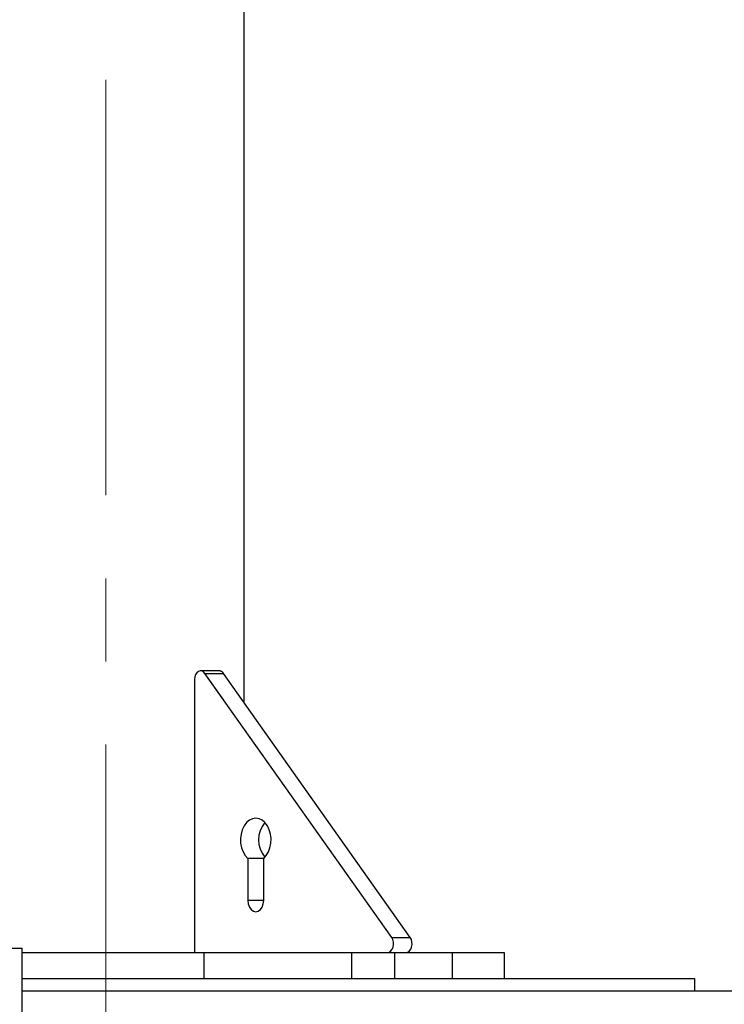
# Paper-space layout 'Sheet10' of a CAD drawing. Header units: inches. Extents: x 0.1 to 16.9, y 0.1 to 10.9.
# Tile 24 of 37: x 6.948 to 7.795, y 3.429 to 4.613. Entities that reach past the tile are written whole.
import ezdxf

# ---------------------------------------------------------------- set-up
doc = ezdxf.new("R2010")
doc.units = ezdxf.units.IN
doc.header["$MEASUREMENT"] = 0
doc.linetypes.add('CENTERX2', pattern=[0.8, 0.5, -0.1, 0.1, -0.1])
doc.linetypes.add('PHANTOM', pattern=[0.5, 0.25, -0.05, 0.05, -0.05, 0.05, -0.05])
doc.layers.add('FORMAT', color=7, linetype='Continuous')
doc.styles.add('SLDTEXTSTYLE0', font='TXT', dxfattribs={"width": 0.75})
doc.dimstyles.new('SLDDIMSTYLE17', dxfattribs={"dimtxt": 0.104167, "dimasz": 0.13, "dimexe": 0, "dimexo": 0.0625, "dimgap": 0.026042, "dimtad": 0, "dimtih": 1, "dimtoh": 1, "dimdec": 0, "dimlfac": 12, "dimrnd": 1e-09, "dimzin": 12, "dimdsep": 46, "dimtxsty": 'SLDTEXTSTYLE0', "dimsah": 1, "dimcen": 0.09, "dimadec": 0, "dimazin": 3, "dimtfac": 1, "dimtdec": 0, "dimtofl": 0, "dimtmove": 0, "dimatfit": 3, "dimfxl": 1, "dimfrac": 2, "dimtolj": 1, "dimtzin": 12, "dimarcsym": 0})

# ---------------------------------------------------------------- blocks, each defined once
blk = doc.blocks.new('_D_107')
at = {"layer": 'FORMAT', "color": 7}
for p, q in [((10.5388, 6.5891), (10.5388, 1.0332)), ((7.0513, 3.1911), (7.0513, 1.0332)), ((8.617, 1.3104), (8.5853, 1.3104)), ((8.5853, 1.3104), (8.5853, 1.1449)), ((8.9249, 1.3104), (8.9566, 1.3104)), ((8.9566, 1.3104), (8.9566, 1.1449)), ((7.0513, 1.1582), (8.4941, 1.1582)), ((10.5388, 1.1582), (9.0479, 1.1582)), ((8.5853, 1.1449), (8.617, 1.1449)), ((8.9566, 1.1449), (8.9249, 1.1449))]:
    blk.add_line(p, q, dxfattribs=at)
for points in [[(7.0513, 1.1582), (7.1813, 1.1382), (7.1813, 1.1782)], [(10.5388, 1.1582), (10.4088, 1.1782), (10.4088, 1.1382)]]:
    blk.add_solid(points, dxfattribs=at)
at = {"layer": 'FORMAT', "color": 7, "char_height": 0.10417, "attachment_point": 1, "style": 'SLDTEXTSTYLE0'}
for s, insert in [('1063', (8.617, 1.2792)), ('42', (8.694, 1.1192))]:
    blk.add_mtext(s, dxfattribs=dict(at, insert=insert))
blk = doc.blocks.new('_D_108')
at = {"layer": 'FORMAT', "color": 7}
for p, q in [((10.2465, 7.4273), (10.2465, 1.4403)), ((7.0513, 3.1911), (7.0513, 1.4403)), ((8.4219, 1.7175), (8.3903, 1.7175)), ((8.3903, 1.7175), (8.3903, 1.552)), ((8.6528, 1.7175), (8.6845, 1.7175)), ((8.6845, 1.7175), (8.6845, 1.552)), ((7.0513, 1.5653), (8.299, 1.5653)), ((10.2465, 1.5653), (8.7758, 1.5653)), ((8.3903, 1.552), (8.4219, 1.552)), ((8.6845, 1.552), (8.6528, 1.552))]:
    blk.add_line(p, q, dxfattribs=at)
for points in [[(7.0513, 1.5653), (7.1813, 1.5453), (7.1813, 1.5853)], [(10.2465, 1.5653), (10.1165, 1.5853), (10.1165, 1.5453)]]:
    blk.add_solid(points, dxfattribs=at)
at = {"layer": 'FORMAT', "color": 7, "char_height": 0.10417, "attachment_point": 1, "style": 'SLDTEXTSTYLE0'}
for s, insert in [('974', (8.4219, 1.6863)), ('38', (8.4604, 1.5263))]:
    blk.add_mtext(s, dxfattribs=dict(at, insert=insert))
blk = doc.blocks.new('_D_109')
at = {"layer": 'FORMAT', "color": 7}
for p, q in [((9.7469, 8.1618), (9.7469, 1.8353)), ((7.0513, 3.1911), (7.0513, 1.8353)), ((8.1545, 2.1125), (8.1228, 2.1125)), ((8.1228, 2.1125), (8.1228, 1.947)), ((8.3854, 2.1125), (8.4171, 2.1125)), ((8.4171, 2.1125), (8.4171, 1.947)), ((7.0513, 1.9603), (8.0315, 1.9603)), ((9.7469, 1.9603), (8.5084, 1.9603)), ((8.1228, 1.947), (8.1545, 1.947)), ((8.4171, 1.947), (8.3854, 1.947))]:
    blk.add_line(p, q, dxfattribs=at)
for points in [[(7.0513, 1.9603), (7.1813, 1.9403), (7.1813, 1.9803)], [(9.7469, 1.9603), (9.6169, 1.9803), (9.6169, 1.9403)]]:
    blk.add_solid(points, dxfattribs=at)
at = {"layer": 'FORMAT', "color": 7, "char_height": 0.10417, "attachment_point": 1, "style": 'SLDTEXTSTYLE0'}
for s, insert in [('822', (8.1545, 2.0813)), ('32', (8.193, 1.9213))]:
    blk.add_mtext(s, dxfattribs=dict(at, insert=insert))
blk = doc.blocks.new('_D_110')
at = {"layer": 'FORMAT', "color": 7}
for p, q in [((9.0742, 8.7419), (9.0742, 2.2135)), ((7.0513, 3.1911), (7.0513, 2.2135)), ((7.9175, 2.4907), (7.8858, 2.4907)), ((7.8858, 2.4907), (7.8858, 2.3252)), ((8.1484, 2.4907), (8.1801, 2.4907)), ((8.1801, 2.4907), (8.1801, 2.3252)), ((7.0513, 2.3385), (7.7945, 2.3385)), ((9.0742, 2.3385), (8.2713, 2.3385)), ((7.8858, 2.3252), (7.9175, 2.3252)), ((8.1801, 2.3252), (8.1484, 2.3252))]:
    blk.add_line(p, q, dxfattribs=at)
for points in [[(7.0513, 2.3385), (7.1813, 2.3185), (7.1813, 2.3585)], [(9.0742, 2.3385), (8.9442, 2.3585), (8.9442, 2.3185)]]:
    blk.add_solid(points, dxfattribs=at)
at = {"layer": 'FORMAT', "color": 7, "char_height": 0.10417, "attachment_point": 1, "style": 'SLDTEXTSTYLE0'}
for s, insert in [('617', (7.9175, 2.4595)), ('24', (7.956, 2.2994))]:
    blk.add_mtext(s, dxfattribs=dict(at, insert=insert))
blk = doc.blocks.new('_D_111')
at = {"layer": 'FORMAT', "color": 7}
for p, q in [((10.5888, 6.6391), (11.3567, 6.6391)), ((11.2317, 6.6391), (11.2317, 5.24)), ((11.0778, 5.2189), (11.0461, 5.2189)), ((11.0461, 5.2189), (11.0461, 5.0534)), ((11.3857, 5.2189), (11.4174, 5.2189)), ((11.4174, 5.2189), (11.4174, 5.0534)), ((11.0461, 5.0534), (11.0778, 5.0534)), ((11.4174, 5.0534), (11.3857, 5.0534)), ((11.2317, 2.6109), (11.2317, 4.8934)), ((6.3825, 2.6109), (11.3567, 2.6109))]:
    blk.add_line(p, q, dxfattribs=at)
for points in [[(11.2317, 6.6391), (11.2117, 6.5091), (11.2517, 6.5091)], [(11.2317, 2.6109), (11.2517, 2.7409), (11.2117, 2.7409)]]:
    blk.add_solid(points, dxfattribs=at)
at = {"layer": 'FORMAT', "color": 7, "char_height": 0.10417, "attachment_point": 1, "style": 'SLDTEXTSTYLE0'}
for s, insert in [('1228', (11.0778, 5.1876)), ('48', (11.1548, 5.0276))]:
    blk.add_mtext(s, dxfattribs=dict(at, insert=insert))
blk = doc.blocks.new('_D_112')
at = {"layer": 'FORMAT', "color": 7}
for p, q in [((10.2965, 7.4773), (11.9361, 7.4773)), ((11.8111, 7.4773), (11.8111, 5.5763)), ((11.6572, 5.5552), (11.6255, 5.5552)), ((11.6255, 5.5552), (11.6255, 5.3897)), ((11.9651, 5.5552), (11.9968, 5.5552)), ((11.9968, 5.5552), (11.9968, 5.3897)), ((11.6255, 5.3897), (11.6572, 5.3897)), ((11.9968, 5.3897), (11.9651, 5.3897)), ((11.8111, 2.6109), (11.8111, 5.2297)), ((6.3825, 2.6109), (11.9361, 2.6109))]:
    blk.add_line(p, q, dxfattribs=at)
for points in [[(11.8111, 7.4773), (11.7911, 7.3473), (11.8311, 7.3473)], [(11.8111, 2.6109), (11.8311, 2.7409), (11.7911, 2.7409)]]:
    blk.add_solid(points, dxfattribs=at)
at = {"layer": 'FORMAT', "color": 7, "char_height": 0.10417, "attachment_point": 1, "style": 'SLDTEXTSTYLE0'}
for s, insert in [('1483', (11.6572, 5.524)), ('58', (11.7342, 5.364))]:
    blk.add_mtext(s, dxfattribs=dict(at, insert=insert))
blk = doc.blocks.new('_D_113')
at = {"layer": 'FORMAT', "color": 7}
for p, q in [((9.7969, 8.2118), (12.4278, 8.2118)), ((12.3028, 8.2118), (12.3028, 5.9448)), ((12.1489, 5.9237), (12.1172, 5.9237)), ((12.1172, 5.9237), (12.1172, 5.7582)), ((12.4567, 5.9237), (12.4884, 5.9237)), ((12.4884, 5.9237), (12.4884, 5.7582)), ((12.1172, 5.7582), (12.1489, 5.7582)), ((12.4884, 5.7582), (12.4567, 5.7582)), ((12.3028, 2.6109), (12.3028, 5.5981)), ((6.3825, 2.6109), (12.4278, 2.6109))]:
    blk.add_line(p, q, dxfattribs=at)
for points in [[(12.3028, 8.2118), (12.2828, 8.0818), (12.3228, 8.0818)], [(12.3028, 2.6109), (12.3228, 2.7409), (12.2828, 2.7409)]]:
    blk.add_solid(points, dxfattribs=at)
at = {"layer": 'FORMAT', "color": 7, "char_height": 0.10417, "attachment_point": 1, "style": 'SLDTEXTSTYLE0'}
for s, insert in [('1707', (12.1489, 5.8924)), ('67', (12.2258, 5.7324))]:
    blk.add_mtext(s, dxfattribs=dict(at, insert=insert))
blk = doc.blocks.new('_D_114')
at = {"layer": 'FORMAT', "color": 7}
for p, q in [((9.1242, 8.7919), (12.9115, 8.7919)), ((12.7865, 8.7919), (12.7865, 6.3557)), ((12.6325, 6.3346), (12.6008, 6.3346)), ((12.6008, 6.3346), (12.6008, 6.1691)), ((12.9404, 6.3346), (12.9721, 6.3346)), ((12.9721, 6.3346), (12.9721, 6.1691)), ((12.6008, 6.1691), (12.6325, 6.1691)), ((12.9721, 6.1691), (12.9404, 6.1691)), ((12.7865, 2.6109), (12.7865, 6.0091)), ((6.3825, 2.6109), (12.9115, 2.6109))]:
    blk.add_line(p, q, dxfattribs=at)
for points in [[(12.7865, 8.7919), (12.7665, 8.6619), (12.8065, 8.6619)], [(12.7865, 2.6109), (12.8065, 2.7409), (12.7665, 2.7409)]]:
    blk.add_solid(points, dxfattribs=at)
at = {"layer": 'FORMAT', "color": 7, "char_height": 0.10417, "attachment_point": 1, "style": 'SLDTEXTSTYLE0'}
for s, insert in [('1884', (12.6325, 6.3034)), ('74', (12.7095, 6.1434))]:
    blk.add_mtext(s, dxfattribs=dict(at, insert=insert))

psp = doc.layouts.new('Sheet10')

# ---------------------------------------------------------------- linework, layer by layer
at = {"color": 7, "linetype": 'Continuous', "lineweight": 25}
for p, q in [((7.2179, 3.7912), (7.2179, 4.7202)), ((7.1875, 3.8299), (7.1654, 3.8299)), ((7.1581, 3.8195), (7.1581, 3.4915)), ((7.3955, 3.5088), (7.1706, 3.8268)), ((7.1706, 3.8268), (7.1927, 3.8268)), ((7.4176, 3.5088), (7.1927, 3.8268)), ((7.2221, 3.6042), (7.2221, 3.5536)), ((7.2413, 3.6042), (7.2221, 3.6042)), ((7.2413, 3.5536), (7.2413, 3.6042)), ((7.2413, 3.5536), (7.2221, 3.5536)), ((7.3955, 3.5088), (7.4176, 3.5088)), ((6.8808, 3.4963), (6.9508, 3.4963)), ((6.9508, 3.2359), (6.9508, 3.4963)), ((6.9508, 3.4911), (7.1691, 3.4911)), ((7.1691, 3.4911), (7.1691, 3.4598)), ((7.1691, 3.4911), (7.347, 3.4911)), ((7.347, 3.4911), (7.347, 3.4598)), ((7.347, 3.4911), (7.3986, 3.4911)), ((7.3986, 3.4911), (7.3986, 3.4598)), ((7.3986, 3.4911), (7.4679, 3.4911)), ((7.4679, 3.4911), (7.4679, 3.4598)), ((7.4679, 3.4911), (7.5304, 3.4911)), ((7.5304, 3.4911), (7.5304, 3.4598)), ((6.9508, 3.4598), (7.7596, 3.4598)), ((7.7596, 3.4598), (7.7596, 3.4442)), ((9.8638, 3.4442), (6.9508, 3.4442))]:
    psp.add_line(p, q, dxfattribs=at)
at = {"color": 7, "linetype": 'PHANTOM', "lineweight": 18}
for p, q in [((7.2179, 3.7912), (7.2179, 4.7202)), ((7.2179, 3.7912), (7.2179, 4.7202)), ((7.2179, 3.7912), (7.2179, 4.7202)), ((7.1875, 3.8299), (7.1654, 3.8299)), ((7.1875, 3.8299), (7.1654, 3.8299)), ((7.1875, 3.8299), (7.1654, 3.8299)), ((7.1581, 3.8195), (7.1581, 3.4915)), ((7.1581, 3.8195), (7.1581, 3.4915)), ((7.1581, 3.8195), (7.1581, 3.4915)), ((7.3955, 3.5088), (7.1706, 3.8268)), ((7.1706, 3.8268), (7.1927, 3.8268)), ((7.3955, 3.5088), (7.1706, 3.8268)), ((7.1706, 3.8268), (7.1927, 3.8268)), ((7.3955, 3.5088), (7.1706, 3.8268)), ((7.1706, 3.8268), (7.1927, 3.8268)), ((7.4176, 3.5088), (7.1927, 3.8268)), ((7.4176, 3.5088), (7.1927, 3.8268)), ((7.4176, 3.5088), (7.1927, 3.8268)), ((7.2221, 3.6042), (7.2221, 3.5536)), ((7.2413, 3.6042), (7.2221, 3.6042)), ((7.2221, 3.6042), (7.2221, 3.5536)), ((7.2413, 3.6042), (7.2221, 3.6042)), ((7.2221, 3.6042), (7.2221, 3.5536)), ((7.2413, 3.6042), (7.2221, 3.6042)), ((7.2413, 3.5536), (7.2413, 3.6042)), ((7.2413, 3.5536), (7.2413, 3.6042)), ((7.2413, 3.5536), (7.2413, 3.6042)), ((7.2413, 3.5536), (7.2221, 3.5536)), ((7.2413, 3.5536), (7.2221, 3.5536)), ((7.2413, 3.5536), (7.2221, 3.5536)), ((7.3955, 3.5088), (7.4176, 3.5088)), ((7.3955, 3.5088), (7.4176, 3.5088)), ((7.3955, 3.5088), (7.4176, 3.5088)), ((6.8808, 3.4963), (6.9508, 3.4963)), ((6.8808, 3.4963), (6.9508, 3.4963)), ((6.8808, 3.4963), (6.9508, 3.4963)), ((6.9508, 3.2359), (6.9508, 3.4963)), ((6.9508, 3.2359), (6.9508, 3.4963)), ((6.9508, 3.2359), (6.9508, 3.4963)), ((6.9508, 3.4911), (7.1691, 3.4911)), ((6.9508, 3.4911), (7.1691, 3.4911)), ((6.9508, 3.4911), (7.1691, 3.4911)), ((7.1691, 3.4911), (7.1691, 3.4598)), ((7.1691, 3.4911), (7.347, 3.4911)), ((7.1691, 3.4911), (7.1691, 3.4598)), ((7.1691, 3.4911), (7.347, 3.4911)), ((7.1691, 3.4911), (7.1691, 3.4598)), ((7.1691, 3.4911), (7.347, 3.4911)), ((7.347, 3.4911), (7.347, 3.4598)), ((7.347, 3.4911), (7.3986, 3.4911)), ((7.347, 3.4911), (7.347, 3.4598)), ((7.347, 3.4911), (7.3986, 3.4911)), ((7.347, 3.4911), (7.347, 3.4598)), ((7.347, 3.4911), (7.3986, 3.4911)), ((7.3986, 3.4911), (7.3986, 3.4598)), ((7.3986, 3.4911), (7.4679, 3.4911)), ((7.3986, 3.4911), (7.3986, 3.4598)), ((7.3986, 3.4911), (7.4679, 3.4911)), ((7.3986, 3.4911), (7.3986, 3.4598)), ((7.3986, 3.4911), (7.4679, 3.4911)), ((7.4679, 3.4911), (7.4679, 3.4598)), ((7.4679, 3.4911), (7.5304, 3.4911)), ((7.4679, 3.4911), (7.4679, 3.4598)), ((7.4679, 3.4911), (7.5304, 3.4911)), ((7.4679, 3.4911), (7.4679, 3.4598)), ((7.4679, 3.4911), (7.5304, 3.4911)), ((7.5304, 3.4911), (7.5304, 3.4598)), ((7.5304, 3.4911), (7.5304, 3.4598)), ((7.5304, 3.4911), (7.5304, 3.4598)), ((6.9508, 3.4598), (7.7596, 3.4598)), ((6.9508, 3.4598), (7.7596, 3.4598)), ((6.9508, 3.4598), (7.7596, 3.4598)), ((7.7596, 3.4598), (7.7596, 3.4442)), ((7.7596, 3.4598), (7.7596, 3.4442)), ((7.7596, 3.4598), (7.7596, 3.4442)), ((9.8638, 3.4442), (6.9508, 3.4442)), ((9.8638, 3.4442), (6.9508, 3.4442)), ((9.8638, 3.4442), (6.9508, 3.4442))]:
    psp.add_line(p, q, dxfattribs=at)
at = {"color": 7, "linetype": 'Continuous', "lineweight": 25, "flags": 128}
for points in [[(7.1706, 3.8268), (7.1689, 3.8287), (7.1669, 3.8297), (7.1647, 3.8298), (7.1626, 3.8291), (7.1607, 3.8275), (7.1593, 3.8253), (7.1584, 3.8225), (7.1581, 3.8195)], [(7.2413, 3.6042), (7.2444, 3.6077), (7.247, 3.612), (7.2488, 3.6169), (7.2499, 3.6224), (7.2501, 3.628), (7.2494, 3.6335), (7.248, 3.6387), (7.2457, 3.6434), (7.2428, 3.6472), (7.2394, 3.6501), (7.2357, 3.6519), (7.2317, 3.6525), (7.2278, 3.6519), (7.224, 3.6501), (7.2206, 3.6472), (7.2177, 3.6434), (7.2155, 3.6387), (7.214, 3.6335), (7.2133, 3.628), (7.2135, 3.6224), (7.2146, 3.6169), (7.2164, 3.612), (7.219, 3.6077), (7.2221, 3.6042)], [(7.2221, 3.5536), (7.2226, 3.5494), (7.224, 3.5456), (7.2261, 3.5426), (7.2288, 3.5407), (7.2317, 3.54), (7.2347, 3.5407), (7.2373, 3.5426), (7.2395, 3.5456), (7.2408, 3.5494), (7.2413, 3.5536)], [(7.3903, 3.4911), (7.3924, 3.4915), (7.3944, 3.4928), (7.396, 3.4949), (7.3971, 3.4975), (7.3976, 3.5005), (7.3975, 3.5035), (7.3968, 3.5064), (7.3955, 3.5088)], [(7.4124, 3.4911), (7.4145, 3.4915), (7.4165, 3.4928), (7.4181, 3.4949), (7.4192, 3.4975), (7.4197, 3.5005), (7.4196, 3.5035), (7.4189, 3.5064), (7.4176, 3.5088)]]:
    psp.add_lwpolyline(points, dxfattribs=at)
at = {"color": 7, "linetype": 'PHANTOM', "lineweight": 18, "flags": 128}
for points in [[(7.1706, 3.8268), (7.1689, 3.8287), (7.1669, 3.8297), (7.1647, 3.8298), (7.1626, 3.8291), (7.1607, 3.8275), (7.1593, 3.8253), (7.1584, 3.8225), (7.1581, 3.8195)], [(7.1706, 3.8268), (7.1689, 3.8287), (7.1669, 3.8297), (7.1647, 3.8298), (7.1626, 3.8291), (7.1607, 3.8275), (7.1593, 3.8253), (7.1584, 3.8225), (7.1581, 3.8195)], [(7.1706, 3.8268), (7.1689, 3.8287), (7.1669, 3.8297), (7.1647, 3.8298), (7.1626, 3.8291), (7.1607, 3.8275), (7.1593, 3.8253), (7.1584, 3.8225), (7.1581, 3.8195)], [(7.2413, 3.6042), (7.2444, 3.6077), (7.247, 3.612), (7.2488, 3.6169), (7.2499, 3.6224), (7.2501, 3.628), (7.2494, 3.6335), (7.248, 3.6387), (7.2457, 3.6434), (7.2428, 3.6472), (7.2394, 3.6501), (7.2357, 3.6519), (7.2317, 3.6525), (7.2278, 3.6519), (7.224, 3.6501), (7.2206, 3.6472), (7.2177, 3.6434), (7.2155, 3.6387), (7.214, 3.6335), (7.2133, 3.628), (7.2135, 3.6224), (7.2146, 3.6169), (7.2164, 3.612), (7.219, 3.6077), (7.2221, 3.6042)], [(7.2413, 3.6042), (7.2444, 3.6077), (7.247, 3.612), (7.2488, 3.6169), (7.2499, 3.6224), (7.2501, 3.628), (7.2494, 3.6335), (7.248, 3.6387), (7.2457, 3.6434), (7.2428, 3.6472), (7.2394, 3.6501), (7.2357, 3.6519), (7.2317, 3.6525), (7.2278, 3.6519), (7.224, 3.6501), (7.2206, 3.6472), (7.2177, 3.6434), (7.2155, 3.6387), (7.214, 3.6335), (7.2133, 3.628), (7.2135, 3.6224), (7.2146, 3.6169), (7.2164, 3.612), (7.219, 3.6077), (7.2221, 3.6042)], [(7.2413, 3.6042), (7.2444, 3.6077), (7.247, 3.612), (7.2488, 3.6169), (7.2499, 3.6224), (7.2501, 3.628), (7.2494, 3.6335), (7.248, 3.6387), (7.2457, 3.6434), (7.2428, 3.6472), (7.2394, 3.6501), (7.2357, 3.6519), (7.2317, 3.6525), (7.2278, 3.6519), (7.224, 3.6501), (7.2206, 3.6472), (7.2177, 3.6434), (7.2155, 3.6387), (7.214, 3.6335), (7.2133, 3.628), (7.2135, 3.6224), (7.2146, 3.6169), (7.2164, 3.612), (7.219, 3.6077), (7.2221, 3.6042)], [(7.2221, 3.5536), (7.2226, 3.5494), (7.224, 3.5456), (7.2261, 3.5426), (7.2288, 3.5407), (7.2317, 3.54), (7.2347, 3.5407), (7.2373, 3.5426), (7.2395, 3.5456), (7.2408, 3.5494), (7.2413, 3.5536)], [(7.2221, 3.5536), (7.2226, 3.5494), (7.224, 3.5456), (7.2261, 3.5426), (7.2288, 3.5407), (7.2317, 3.54), (7.2347, 3.5407), (7.2373, 3.5426), (7.2395, 3.5456), (7.2408, 3.5494), (7.2413, 3.5536)], [(7.2221, 3.5536), (7.2226, 3.5494), (7.224, 3.5456), (7.2261, 3.5426), (7.2288, 3.5407), (7.2317, 3.54), (7.2347, 3.5407), (7.2373, 3.5426), (7.2395, 3.5456), (7.2408, 3.5494), (7.2413, 3.5536)], [(7.3903, 3.4911), (7.3924, 3.4915), (7.3944, 3.4928), (7.396, 3.4949), (7.3971, 3.4975), (7.3976, 3.5005), (7.3975, 3.5035), (7.3968, 3.5064), (7.3955, 3.5088)], [(7.3903, 3.4911), (7.3924, 3.4915), (7.3944, 3.4928), (7.396, 3.4949), (7.3971, 3.4975), (7.3976, 3.5005), (7.3975, 3.5035), (7.3968, 3.5064), (7.3955, 3.5088)], [(7.3903, 3.4911), (7.3924, 3.4915), (7.3944, 3.4928), (7.396, 3.4949), (7.3971, 3.4975), (7.3976, 3.5005), (7.3975, 3.5035), (7.3968, 3.5064), (7.3955, 3.5088)], [(7.4124, 3.4911), (7.4145, 3.4915), (7.4165, 3.4928), (7.4181, 3.4949), (7.4192, 3.4975), (7.4197, 3.5005), (7.4196, 3.5035), (7.4189, 3.5064), (7.4176, 3.5088)], [(7.4124, 3.4911), (7.4145, 3.4915), (7.4165, 3.4928), (7.4181, 3.4949), (7.4192, 3.4975), (7.4197, 3.5005), (7.4196, 3.5035), (7.4189, 3.5064), (7.4176, 3.5088)], [(7.4124, 3.4911), (7.4145, 3.4915), (7.4165, 3.4928), (7.4181, 3.4949), (7.4192, 3.4975), (7.4197, 3.5005), (7.4196, 3.5035), (7.4189, 3.5064), (7.4176, 3.5088)]]:
    psp.add_lwpolyline(points, dxfattribs=at)
at = {"color": 7, "linetype": 'Continuous', "lineweight": 25}
for centre, radius, start, end in [((7.1872, 3.8235), 0.00644, 31.674, 87.6036), ((7.2673, 3.6265), 0.0322, 139.6474, 220.3526), ((7.1584, 3.4914), 0.000372, 171.9505, 258.5782)]:
    psp.add_arc(centre, radius, start, end, dxfattribs=at)
at = {"color": 7, "linetype": 'PHANTOM', "lineweight": 18}
for centre, radius, start, end in [((7.1872, 3.8235), 0.00644, 31.674, 87.6036), ((7.1872, 3.8235), 0.00644, 31.674, 87.6036), ((7.1872, 3.8235), 0.00644, 31.674, 87.6036), ((7.2673, 3.6265), 0.0322, 139.6474, 220.3526), ((7.2673, 3.6265), 0.0322, 139.6474, 220.3526), ((7.2673, 3.6265), 0.0322, 139.6474, 220.3526), ((7.1584, 3.4914), 0.000372, 171.9505, 258.5782), ((7.1584, 3.4914), 0.000372, 171.9505, 258.5782), ((7.1584, 3.4914), 0.000372, 171.9505, 258.5782)]:
    psp.add_arc(centre, radius, start, end, dxfattribs=at)
at = {"layer": 'FORMAT', "color": 7, "linetype": 'CENTERX2', "lineweight": 18}
psp.add_line((7.0513, 3.2411), (7.0513, 7.6838), dxfattribs=at)

# ---------------------------------------------------------------- dimensions: what is measured, and where the dimension line sits
at = {"layer": 'FORMAT', "color": 7}
for base, p1, p2, picture, middle in [((12.7865, 2.6109), (9.0742, 8.7919), (6.3325, 2.6109), '_D_114', (12.7865, 6.1824)), ((12.3028, 8.2118), (6.3325, 2.6109), (9.7469, 8.2118), '_D_113', (12.3028, 5.7715)), ((11.8111, 2.6109), (10.2465, 7.4773), (6.3325, 2.6109), '_D_112', (11.8111, 5.403)), ((11.2317, 6.6391), (6.3325, 2.6109), (10.5388, 6.6391), '_D_111', (11.2317, 5.0667))]:
    dim = psp.add_linear_dim(base=base, p1=p1, p2=p2, angle=90, dimstyle='SLDDIMSTYLE17', dxfattribs=at)
    dim.commit()
    dim.dimension.update_dxf_attribs({"geometry": picture, "text_midpoint": middle, "dimtype": 160})
for base, p1, p2, picture, middle in [((9.0742, 2.3385), (7.0513, 3.2411), (9.0742, 8.7919), '_D_110', (8.0329, 2.3385)), ((9.7469, 1.9603), (7.0513, 3.2411), (9.7469, 8.2118), '_D_109', (8.2699, 1.9603)), ((7.0513, 1.5653), (10.2465, 7.4773), (7.0513, 3.2411), '_D_108', (8.5374, 1.5653)), ((10.5388, 1.1582), (7.0513, 3.2411), (10.5388, 6.6391), '_D_107', (8.771, 1.1582))]:
    dim = psp.add_linear_dim(base=base, p1=p1, p2=p2, dimstyle='SLDDIMSTYLE17', dxfattribs=at)
    dim.commit()
    dim.dimension.update_dxf_attribs({"geometry": picture, "text_midpoint": middle, "dimtype": 160})

doc.saveas('drawing.dxf')
